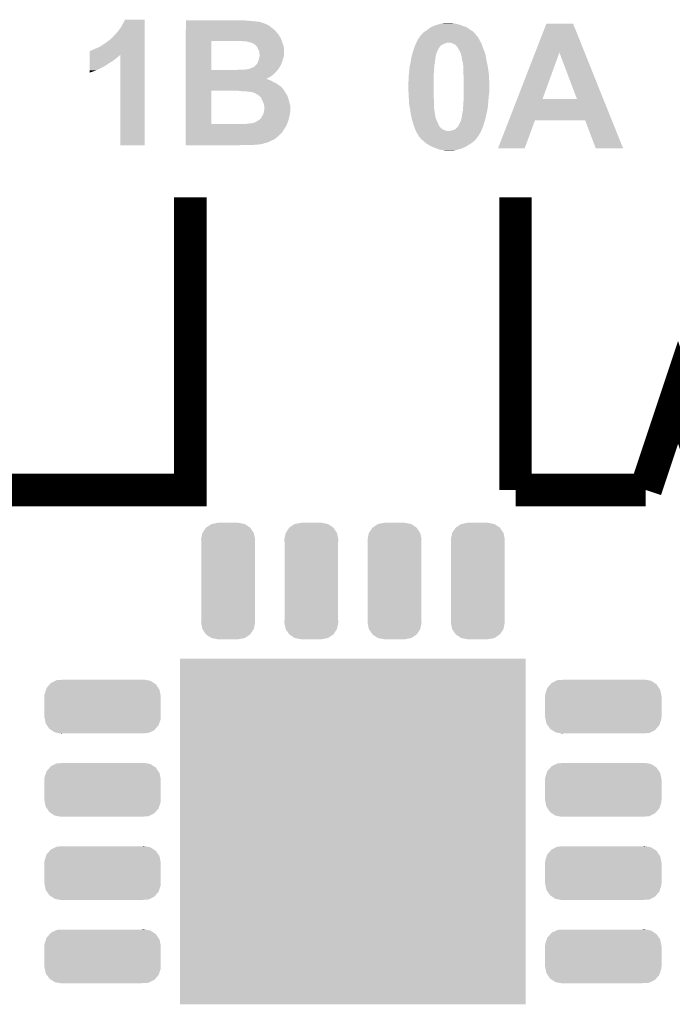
# Model space of a CAD drawing. Extents: x -1.3 to 24.2, y -3.9 to 53.4.
# Tile 45 of 48: x 8.8 to 13.9, y 38.9 to 46.6. Entities that reach past the tile are written whole.
import ezdxf

# ---------------------------------------------------------------- set-up
doc = ezdxf.new("R2010")
doc.units = 0
doc.layers.get('0').update_dxf_attribs({"linetype": 'CONTINUOUS'})
doc.layers.add('DIGI_POT_10_CLICK_V100_GTO', color=14, linetype='CONTINUOUS')
doc.layers.add('DIGI_POT_10_CLICK_V100_GTS', color=12, linetype='CONTINUOUS')

# ---------------------------------------------------------------- blocks, each defined once
blk = doc.blocks.new('SQUARE_44')
blk.add_solid([(1.35001, 1.35001), (1.35001, -1.35001), (-1.35001, 1.35001), (-1.35001, -1.35001)])
blk = doc.blocks.new('CUSTOM_72')
for points in [[(-0.437484, 0.145736), (-0.41308, 0.173608), (0.434848, 0.145736), (0.415978, 0.173608)], [(-0.41308, 0.173608), (-0.403852, 0.184146), (0.415978, 0.173608), (0.399858, 0.184146)], [(-0.403852, 0.184146), (-0.368284, 0.201544), (0.399858, 0.184146), (0.373244, 0.201544)], [(-0.368284, 0.201544), (-0.357992, 0.206578), (0.373244, 0.201544), (0.345938, 0.206578)], [(-0.357992, 0.206578), (-0.307026, 0.20955), (0.345938, 0.206578), (0.329818, 0.20955)], [(0.307026, 0.20955), (0.323036, 0.2108), (0.329818, 0.20955), (0.323036, 0.2108)], [(-0.45466, 0.08128), (-0.453662, 0.097314), (0.45466, 0.08128), (0.451438, 0.097314)], [(-0.45466, 0.08001), (-0.45466, 0.08128), (0.45466, 0.08001), (0.45466, 0.08128)], [(-0.45466, -0.08001), (-0.45466, 0.08001), (0.45466, -0.08001), (0.45466, 0.08001)], [(-0.453662, 0.097314), (-0.442298, 0.131332), (0.451438, 0.097314), (0.444598, 0.131332)], [(-0.442298, 0.131332), (-0.437484, 0.145736), (0.444598, 0.131332), (0.434848, 0.145736)], [(-0.45466, -0.08128), (-0.45466, -0.08001), (0.45466, -0.08128), (0.45466, -0.08001)], [(-0.451436, -0.097308), (-0.45466, -0.08128), (0.453664, -0.097308), (0.45466, -0.08128)], [(-0.444598, -0.131332), (-0.451436, -0.097308), (0.442296, -0.131332), (0.453664, -0.097308)], [(-0.43485, -0.145732), (-0.444598, -0.131332), (0.437486, -0.145732), (0.442296, -0.131332)], [(-0.41598, -0.17361), (-0.43485, -0.145732), (0.413076, -0.17361), (0.437486, -0.145732)], [(-0.399866, -0.184144), (-0.41598, -0.17361), (0.403854, -0.184144), (0.413076, -0.17361)], [(-0.373248, -0.201546), (-0.399866, -0.184144), (0.368278, -0.201546), (0.403854, -0.184144)], [(-0.345952, -0.206578), (-0.373248, -0.201546), (0.357992, -0.206578), (0.368278, -0.201546)], [(-0.329832, -0.20955), (-0.345952, -0.206578), (0.307026, -0.20955), (0.357992, -0.206578)], [(-0.323042, -0.210802), (-0.329832, -0.20955), (-0.323042, -0.210802), (-0.307026, -0.20955)]]:
    blk.add_solid(points)
blk = doc.blocks.new('CUSTOM_73')
for points in [[(-0.200572, 0.375172), (-0.172716, 0.416882), (0.200758, 0.375172), (0.172524, 0.416882)], [(-0.172716, 0.416882), (-0.171856, 0.417452), (0.172524, 0.416882), (0.172138, 0.417452)], [(-0.171856, 0.417452), (-0.130158, 0.445086), (0.172138, 0.417452), (0.129872, 0.445086)], [(-0.130158, 0.445086), (-0.128566, 0.44539), (0.129872, 0.445086), (0.129406, 0.44539)], [(-0.128566, 0.44539), (-0.08001, 0.45466), (0.129406, 0.44539), (0.08001, 0.45466)], [(-0.21082, 0.32512), (-0.20107, 0.374424), (0.21082, 0.32512), (0.20091, 0.374424)], [(-0.20955, 0.30703), (-0.21082, 0.32512), (0.20955, 0.30703), (0.21082, 0.32512)], [(-0.20107, 0.374424), (-0.200572, 0.375172), (0.20091, 0.374424), (0.200758, 0.375172)], [(-0.20955, 0.307026), (-0.20955, 0.30703), (0.20955, 0.307026), (0.20955, 0.30703)], [(-0.20955, -0.307026), (-0.20955, 0.307026), (0.20955, -0.307026), (0.20955, 0.307026)], [(-0.21082, -0.32512), (-0.209552, -0.30703), (0.21082, -0.32512), (0.20955, -0.30703)], [(-0.209552, -0.30703), (-0.20955, -0.307026), (0.20955, -0.30703), (0.20955, -0.307026)], [(-0.200908, -0.374424), (-0.21082, -0.32512), (0.20107, -0.374424), (0.21082, -0.32512)], [(-0.200758, -0.375172), (-0.200908, -0.374424), (0.20057, -0.375172), (0.20107, -0.374424)], [(-0.172522, -0.416882), (-0.200758, -0.375172), (0.172716, -0.416882), (0.20057, -0.375172)], [(-0.172138, -0.417452), (-0.172522, -0.416882), (0.171854, -0.417452), (0.172716, -0.416882)], [(-0.12987, -0.445086), (-0.172138, -0.417452), (0.130158, -0.445086), (0.171854, -0.417452)], [(-0.129406, -0.44539), (-0.12987, -0.445086), (0.128564, -0.44539), (0.130158, -0.445086)], [(-0.08001, -0.45466), (-0.129406, -0.44539), (0.08001, -0.45466), (0.128564, -0.44539)]]:
    blk.add_solid(points)

msp = doc.modelspace()

# ---------------------------------------------------------------- linework, layer by layer
at = {"layer": 'DIGI_POT_10_CLICK_V100_GTO', "const_width": 0.254}
for points in [[(8.636, 42.926), (10.16, 42.926), (10.16, 45.212)], [(12.7, 42.926), (12.7, 45.212)], [(13.716, 42.926), (13.97, 43.688), (14.224, 42.926), (14.478, 42.164), (14.986, 43.688), (15.494, 42.164), (16.002, 43.688), (16.256, 42.926), (16.51, 42.164), (16.764, 42.926)], [(12.7, 42.926), (13.716, 42.926)]]:
    msp.add_lwpolyline(points, dxfattribs=at)
at = {"layer": 'DIGI_POT_10_CLICK_V100_GTO'}
for points in [[(9.596118, 46.509938), (9.616442, 46.53788), (9.801856, 46.509938), (9.801858, 46.53788)], [(9.616442, 46.53788), (9.63422, 46.56836), (9.801858, 46.53788), (9.801858, 46.56836)], [(9.63422, 46.56836), (9.649462, 46.598816), (9.801858, 46.56836), (9.80186, 46.598816)], [(9.649462, 46.598816), (9.649476, 46.59884), (9.80186, 46.598816), (9.649476, 46.59884)], [(10.124462, 46.58868), (10.124464, 46.59376), (10.63498, 46.58868), (10.5791, 46.59376)], [(10.124462, 46.5836), (10.124462, 46.58868), (10.685778, 46.5836), (10.63498, 46.58868)], [(10.124462, 46.583598), (10.124462, 46.5836), (10.695942, 46.583598), (10.685778, 46.5836)], [(10.124462, 46.5709), (10.124462, 46.583598), (10.734038, 46.5709), (10.695942, 46.583598)], [(10.124462, 46.555658), (10.124462, 46.5709), (10.769602, 46.555658), (10.734038, 46.5709)], [(10.124462, 46.542958), (10.124462, 46.555658), (10.787382, 46.542958), (10.769602, 46.555658)], [(10.124462, 46.53788), (10.124462, 46.542958), (10.792462, 46.53788), (10.787382, 46.542958)], [(10.124462, 46.522638), (10.124462, 46.53788), (10.81278, 46.522638), (10.792462, 46.53788)], [(12.0142, 46.52264), (12.029438, 46.5328), (12.343386, 46.52264), (12.329162, 46.5328)], [(12.029438, 46.5328), (12.044678, 46.54296), (12.329162, 46.5328), (12.311382, 46.54296)], [(12.044678, 46.54296), (12.056526, 46.548038), (12.311382, 46.54296), (12.2936, 46.548038)], [(12.056526, 46.548038), (12.06246, 46.55058), (12.2936, 46.548038), (12.287672, 46.55058)], [(12.06246, 46.55058), (12.076008, 46.55566), (12.287672, 46.55058), (12.275822, 46.55566)], [(12.076008, 46.55566), (12.082782, 46.5582), (12.275822, 46.55566), (12.266932, 46.5582)], [(12.082782, 46.5582), (12.103098, 46.56328), (12.266932, 46.5582), (12.249152, 46.56328)], [(12.103098, 46.56328), (12.111566, 46.56582), (12.249152, 46.56328), (12.24026, 46.56582)], [(12.111566, 46.56582), (12.120034, 46.56836), (12.24026, 46.56582), (12.22756, 46.56836)], [(12.120034, 46.56836), (12.128502, 46.5709), (12.22756, 46.56836), (12.21232, 46.5709)], [(12.128502, 46.5709), (12.151362, 46.57344), (12.21232, 46.5709), (12.202158, 46.57344)], [(12.853572, 46.342236), (12.94131, 46.568344), (13.240256, 46.342236), (13.149584, 46.568344)], [(12.94131, 46.568344), (12.941318, 46.56836), (13.149584, 46.568344), (12.941318, 46.56836)], [(9.535166, 46.443916), (9.537704, 46.448978), (9.801856, 46.443916), (9.801856, 46.448978)], [(9.537704, 46.448978), (9.545322, 46.454062), (9.801856, 46.448978), (9.801856, 46.454062)], [(9.545322, 46.454062), (9.56056, 46.4693), (9.801856, 46.454062), (9.801856, 46.4693)], [(9.56056, 46.4693), (9.5758, 46.48708), (9.801856, 46.4693), (9.801856, 46.48708)], [(9.5758, 46.48708), (9.596118, 46.509938), (9.801856, 46.48708), (9.801856, 46.509938)], [(10.124458, 46.4312), (10.12446, 46.45406), (10.875266, 46.4312), (10.86612, 46.45406)], [(10.12446, 46.50994), (10.124462, 46.522638), (10.82548, 46.50994), (10.81278, 46.522638)], [(10.12446, 46.479458), (10.12446, 46.50994), (10.850882, 46.479458), (10.82548, 46.50994)], [(10.12446, 46.461682), (10.12446, 46.479458), (10.861042, 46.461682), (10.850882, 46.479458)], [(10.12446, 46.459136), (10.12446, 46.461682), (10.863582, 46.459136), (10.861042, 46.461682)], [(10.12446, 46.45406), (10.12446, 46.459136), (10.86612, 46.45406), (10.863582, 46.459136)], [(11.93361, 46.436278), (11.94054, 46.44898), (12.4206, 46.436278), (12.415522, 46.44898)], [(11.94054, 46.448982), (11.947312, 46.45914), (12.41552, 46.448982), (12.4079, 46.45914)], [(11.94054, 46.44898), (11.94054, 46.448982), (12.415522, 46.44898), (12.41552, 46.448982)], [(11.947312, 46.45914), (11.952392, 46.466758), (12.4079, 46.45914), (12.402822, 46.466758)], [(11.952392, 46.466758), (11.955768, 46.471824), (12.402822, 46.466758), (12.400286, 46.471824)], [(11.955768, 46.471824), (11.95578, 46.47184), (12.400286, 46.471824), (12.39775, 46.47184)], [(11.95578, 46.47184), (11.955782, 46.471842), (12.39775, 46.47184), (12.39775, 46.471842)], [(11.955782, 46.471842), (11.97102, 46.487082), (12.39775, 46.471842), (12.38631, 46.487082)], [(11.97102, 46.487082), (11.974826, 46.492158), (12.38631, 46.487082), (12.3825, 46.492158)], [(11.974826, 46.492158), (11.978642, 46.497242), (12.3825, 46.492158), (12.377418, 46.497242)], [(11.978642, 46.497242), (11.988802, 46.504862), (12.377418, 46.497242), (12.369798, 46.504862)], [(11.988802, 46.504862), (11.993028, 46.507398), (12.369798, 46.504862), (12.367262, 46.507398)], [(11.993028, 46.507398), (12.0015, 46.51248), (12.367262, 46.507398), (12.359132, 46.51248)], [(12.0015, 46.51248), (12.011024, 46.5201), (12.359132, 46.51248), (12.34694, 46.5201)], [(12.011024, 46.5201), (12.0142, 46.52264), (12.34694, 46.5201), (12.343386, 46.52264)], [(9.40054, 46.36516), (9.41832, 46.37278), (9.801854, 46.36516), (9.801854, 46.37278)], [(9.41832, 46.37278), (9.443722, 46.38294), (9.801854, 46.37278), (9.801854, 46.38294)], [(9.443722, 46.38294), (9.46912, 46.398178), (9.801854, 46.38294), (9.801854, 46.398178)], [(9.46912, 46.398178), (9.4996, 46.4185), (9.801854, 46.398178), (9.801854, 46.4185)], [(9.4996, 46.4185), (9.53008, 46.441362), (9.801854, 46.4185), (9.801856, 46.441362)], [(9.53008, 46.441362), (9.532624, 46.4439), (9.801856, 46.441362), (9.801856, 46.4439)], [(9.532624, 46.4439), (9.535166, 46.443916), (9.801856, 46.4439), (9.801856, 46.443916)], [(10.124454, 46.205162), (10.124458, 46.431178), (10.322562, 46.205162), (10.322562, 46.431178)], [(10.124458, 46.431178), (10.124458, 46.4312), (10.322562, 46.431178), (10.51814, 46.4312)], [(10.579102, 46.42866), (10.568942, 46.4312), (10.876282, 46.42866), (10.875266, 46.4312)], [(10.6172, 46.42358), (10.599424, 46.42866), (10.877734, 46.42358), (10.876282, 46.42866)], [(10.632442, 46.421038), (10.6172, 46.42358), (10.87846, 46.421038), (10.877734, 46.42358)], [(10.645144, 46.41596), (10.632442, 46.421038), (10.87991, 46.41596), (10.87846, 46.421038)], [(10.653612, 46.410878), (10.645144, 46.41596), (10.88136, 46.410878), (10.87991, 46.41596)], [(10.657842, 46.408338), (10.653612, 46.410878), (10.88245, 46.408338), (10.88136, 46.410878)], [(10.66292, 46.40326), (10.657842, 46.408338), (10.884626, 46.40326), (10.88245, 46.408338)], [(10.670542, 46.398178), (10.66292, 46.40326), (10.886804, 46.398178), (10.884626, 46.40326)], [(10.67562, 46.393098), (10.670542, 46.398178), (10.88898, 46.393098), (10.886804, 46.398178)], [(10.675622, 46.393096), (10.67562, 46.393098), (10.88898, 46.393096), (10.88898, 46.393098)], [(10.68324, 46.38294), (10.675622, 46.393096), (10.89011, 46.38294), (10.88898, 46.393096)], [(10.68832, 46.370238), (10.68324, 46.38294), (10.89152, 46.370238), (10.89011, 46.38294)], [(10.68832, 46.370236), (10.68832, 46.370238), (10.89152, 46.370236), (10.89152, 46.370238)], [(10.695942, 46.357538), (10.68832, 46.370236), (10.89152, 46.357538), (10.89152, 46.370236)], [(11.90498, 46.367704), (11.909214, 46.380402), (12.09548, 46.367704), (12.103102, 46.380402)], [(11.909214, 46.380402), (11.910906, 46.38548), (12.103102, 46.380402), (12.10818, 46.38548)], [(11.910906, 46.38548), (11.9126, 46.390558), (12.10818, 46.38548), (12.111564, 46.390558)], [(11.9126, 46.390558), (11.913658, 46.393102), (12.111564, 46.390558), (12.113262, 46.393102)], [(11.913658, 46.393102), (11.914716, 46.39564), (12.113262, 46.393102), (12.115802, 46.39564)], [(11.914716, 46.39564), (11.91789, 46.40326), (12.115802, 46.39564), (12.12596, 46.40326)], [(11.91789, 46.40326), (11.920008, 46.40834), (12.12596, 46.40326), (12.13866, 46.40834)], [(11.920008, 46.40834), (11.922124, 46.413422), (12.13866, 46.40834), (12.148822, 46.413422)], [(11.922124, 46.413422), (11.923182, 46.41596), (12.148822, 46.413422), (12.158982, 46.41596)], [(11.923182, 46.41596), (11.92424, 46.4185), (12.158982, 46.41596), (12.164064, 46.4185)], [(11.92424, 46.4185), (11.9253, 46.421042), (12.43076, 46.4185), (12.429308, 46.421042)], [(11.9253, 46.421042), (11.93361, 46.436278), (12.429308, 46.421042), (12.4206, 46.436278)], [(12.202162, 46.415958), (12.189462, 46.4185), (12.43185, 46.415958), (12.43076, 46.4185)], [(12.212322, 46.41088), (12.202162, 46.415958), (12.434026, 46.41088), (12.43185, 46.415958)], [(12.219946, 46.408338), (12.212322, 46.41088), (12.435116, 46.408338), (12.434026, 46.41088)], [(12.227562, 46.40326), (12.219946, 46.408338), (12.437292, 46.40326), (12.435116, 46.408338)], [(12.232638, 46.40072), (12.227562, 46.40326), (12.43838, 46.40072), (12.437292, 46.40326)], [(12.23264, 46.400718), (12.232638, 46.40072), (12.438382, 46.400718), (12.43838, 46.40072)], [(12.23772, 46.395638), (12.23264, 46.400718), (12.440074, 46.395638), (12.438382, 46.400718)], [(12.245342, 46.385478), (12.23772, 46.395638), (12.443462, 46.385478), (12.440074, 46.395638)], [(12.249914, 46.37786), (12.245342, 46.385478), (12.446, 46.37786), (12.443462, 46.385478)], [(12.26058, 46.36008), (12.249914, 46.37786), (12.453114, 46.36008), (12.446, 46.37786)], [(9.372612, 46.28134), (9.372616, 46.30166), (9.56056, 46.28134), (9.58596, 46.30166)], [(9.372616, 46.30928), (9.372618, 46.316898), (9.596118, 46.30928), (9.603742, 46.316898)], [(9.372616, 46.30166), (9.372616, 46.30928), (9.58596, 46.30166), (9.596118, 46.30928)], [(9.372618, 46.32452), (9.372624, 46.35246), (9.801852, 46.32452), (9.801852, 46.35246)], [(9.372618, 46.324504), (9.372618, 46.32452), (9.611354, 46.324504), (9.613876, 46.32452)], [(9.372618, 46.31944), (9.372618, 46.324504), (9.608814, 46.31944), (9.611354, 46.324504)], [(9.372618, 46.316898), (9.372618, 46.31944), (9.603742, 46.316898), (9.608814, 46.31944)], [(9.372624, 46.35246), (9.37514, 46.352484), (9.801852, 46.35246), (9.801852, 46.352484)], [(9.37514, 46.352484), (9.375164, 46.355), (9.801852, 46.352484), (9.801854, 46.355)], [(9.375164, 46.355), (9.380224, 46.355002), (9.801854, 46.355), (9.801854, 46.355002)], [(9.380224, 46.355002), (9.40054, 46.36516), (9.801854, 46.355002), (9.801854, 46.36516)], [(9.6139, 45.618424), (9.613876, 46.32452), (9.801836, 45.618424), (9.801852, 46.32452)], [(10.695938, 46.288958), (10.698902, 46.306736), (10.882312, 46.288958), (10.888978, 46.306736)], [(10.69848, 46.347378), (10.695942, 46.357538), (10.89152, 46.347378), (10.89152, 46.357538)], [(10.698482, 46.334678), (10.69848, 46.347378), (10.89152, 46.334678), (10.89152, 46.347378)], [(10.70102, 46.327056), (10.698482, 46.334678), (10.89152, 46.327056), (10.89152, 46.334678)], [(10.698902, 46.306736), (10.70102, 46.319438), (10.888978, 46.306736), (10.890792, 46.319438)], [(10.70102, 46.32452), (10.70102, 46.327056), (10.89152, 46.32452), (10.89152, 46.327056)], [(10.70102, 46.319438), (10.70102, 46.32452), (10.890792, 46.319438), (10.89152, 46.32452)], [(11.883488, 46.286422), (11.88466, 46.29404), (12.07262, 46.286422), (12.07262, 46.29404)], [(11.88466, 46.29404), (11.885246, 46.296582), (12.07262, 46.29404), (12.072622, 46.296582)], [(11.885246, 46.296582), (11.887004, 46.304204), (12.072622, 46.296582), (12.07516, 46.304204)], [(11.887004, 46.304204), (11.889934, 46.316898), (12.07516, 46.304204), (12.075182, 46.316898)], [(11.889934, 46.316898), (11.88994, 46.316922), (12.075182, 46.316898), (12.077698, 46.316922)], [(11.88994, 46.316922), (11.890522, 46.319442), (12.077698, 46.316922), (12.0777, 46.319442)], [(11.890522, 46.319442), (11.89228, 46.327058), (12.0777, 46.319442), (12.079604, 46.327058)], [(11.89228, 46.327058), (11.896188, 46.339762), (12.079604, 46.327058), (12.08278, 46.339762)], [(11.896188, 46.339762), (11.900876, 46.355), (12.08278, 46.339762), (12.0904, 46.355)], [(11.900876, 46.355), (11.90244, 46.36008), (12.0904, 46.355), (12.09243, 46.36008)], [(11.90244, 46.36008), (11.90498, 46.367704), (12.09243, 46.36008), (12.09548, 46.367704)], [(12.26439, 46.352462), (12.26058, 46.36008), (12.45616, 46.352462), (12.453114, 46.36008)], [(12.2682, 46.34484), (12.26439, 46.352462), (12.458702, 46.34484), (12.45616, 46.352462)], [(12.27328, 46.332138), (12.2682, 46.34484), (12.462936, 46.332138), (12.458702, 46.34484)], [(12.275314, 46.32198), (12.27328, 46.332138), (12.46632, 46.32198), (12.462936, 46.332138)], [(12.275822, 46.319438), (12.275314, 46.32198), (12.466712, 46.319438), (12.46632, 46.32198)], [(12.27836, 46.314356), (12.275822, 46.319438), (12.467494, 46.314356), (12.466712, 46.319438)], [(12.27836, 46.309278), (12.27836, 46.314356), (12.468276, 46.309278), (12.467494, 46.314356)], [(12.2809, 46.29658), (12.27836, 46.309278), (12.470228, 46.29658), (12.468276, 46.309278)], [(12.28217, 46.28896), (12.2809, 46.29658), (12.4714, 46.28896), (12.470228, 46.29658)], [(12.712664, 45.979108), (12.853572, 46.342236), (12.910832, 45.979108), (13.042882, 46.342236)], [(13.180028, 45.97908), (13.042882, 46.342236), (13.385886, 45.97908), (13.240256, 46.342236)], [(9.372602, 46.2026), (9.372606, 46.235622), (9.423398, 46.2026), (9.48944, 46.235622)], [(9.372606, 46.235622), (9.372608, 46.24832), (9.48944, 46.235622), (9.50976, 46.24832)], [(9.372608, 46.24832), (9.37261, 46.26102), (9.50976, 46.24832), (9.527538, 46.26102)], [(9.37261, 46.26102), (9.372612, 46.271182), (9.527538, 46.26102), (9.545322, 46.271182)], [(9.372612, 46.271182), (9.372612, 46.28134), (9.545322, 46.271182), (9.56056, 46.28134)], [(10.622278, 46.2153), (10.628612, 46.217834), (10.85088, 46.2153), (10.853414, 46.217834)], [(10.628612, 46.217834), (10.641324, 46.222918), (10.853414, 46.217834), (10.85342, 46.222918)], [(10.641324, 46.222918), (10.647682, 46.22546), (10.85342, 46.222918), (10.855008, 46.22546)], [(10.647682, 46.22546), (10.660378, 46.233078), (10.855008, 46.22546), (10.859768, 46.233078)], [(10.660378, 46.233078), (10.670532, 46.243234), (10.859768, 46.233078), (10.866114, 46.243234)], [(10.670532, 46.243234), (10.672432, 46.24324), (10.866114, 46.243234), (10.866118, 46.24324)], [(10.672432, 46.24324), (10.673066, 46.243242), (10.866118, 46.24324), (10.866118, 46.243242)], [(10.673066, 46.243242), (10.675618, 46.248314), (10.866118, 46.243242), (10.868372, 46.248314)], [(10.675618, 46.248314), (10.680698, 46.2534), (10.868372, 46.248314), (10.870634, 46.2534)], [(10.680698, 46.2534), (10.68578, 46.26356), (10.870634, 46.2534), (10.87515, 46.26356)], [(10.68578, 46.26356), (10.686794, 46.266098), (10.87515, 46.26356), (10.87628, 46.266098)], [(10.686794, 46.266098), (10.694922, 46.286418), (10.87628, 46.266098), (10.88136, 46.286418)], [(10.694922, 46.286418), (10.695938, 46.288958), (10.88136, 46.286418), (10.882312, 46.288958)], [(11.870054, 46.20514), (11.87196, 46.228), (12.06246, 46.20514), (12.064998, 46.228)], [(11.87196, 46.228002), (11.875476, 46.243244), (12.065, 46.228002), (12.065, 46.243244)], [(11.87196, 46.228), (11.87196, 46.228002), (12.064998, 46.228), (12.065, 46.228002)], [(11.875476, 46.243244), (11.87958, 46.26102), (12.065, 46.243244), (12.070078, 46.26102)], [(11.87958, 46.261022), (11.881924, 46.276262), (12.07008, 46.261022), (12.07008, 46.276262)], [(11.87958, 46.26102), (11.87958, 46.261022), (12.070078, 46.26102), (12.07008, 46.261022)], [(11.881924, 46.276262), (11.883488, 46.286422), (12.07008, 46.276262), (12.07262, 46.286422)], [(12.28344, 46.281338), (12.28217, 46.28896), (12.473034, 46.281338), (12.4714, 46.28896)], [(12.28852, 46.263558), (12.28344, 46.281338), (12.476844, 46.263558), (12.473034, 46.281338)], [(12.289972, 46.2534), (12.28852, 46.263558), (12.47902, 46.2534), (12.476844, 46.263558)], [(12.29106, 46.24578), (12.289972, 46.2534), (12.48045, 46.24578), (12.47902, 46.2534)], [(12.293262, 46.21276), (12.29106, 46.24578), (12.48664, 46.21276), (12.48045, 46.24578)], [(9.3726, 46.184852), (9.372602, 46.2026), (9.3726, 46.184852), (9.423398, 46.2026)], [(10.124452, 46.1772), (10.124454, 46.1899), (10.81532, 46.1772), (10.82802, 46.1899)], [(10.124452, 46.16196), (10.124452, 46.1772), (10.797538, 46.16196), (10.81532, 46.1772)], [(10.124452, 46.149262), (10.124452, 46.16196), (10.77722, 46.149262), (10.797538, 46.16196)], [(10.124452, 46.13656), (10.124452, 46.149262), (10.754454, 46.13656), (10.77722, 46.149262)], [(10.124454, 46.20514), (10.124454, 46.205162), (10.510518, 46.20514), (10.322562, 46.205162)], [(10.124454, 46.202598), (10.124454, 46.20514), (10.838178, 46.202598), (10.84072, 46.20514)], [(10.124454, 46.1899), (10.124454, 46.202598), (10.82802, 46.1899), (10.838178, 46.202598)], [(10.510518, 46.20514), (10.53338, 46.20768), (10.84072, 46.20514), (10.84326, 46.20768)], [(10.579096, 46.20768), (10.586718, 46.210218), (10.84326, 46.20768), (10.845798, 46.210218)], [(10.586718, 46.210218), (10.599418, 46.21022), (10.845798, 46.210218), (10.8458, 46.21022)], [(10.599418, 46.21022), (10.60958, 46.21276), (10.8458, 46.21022), (10.84834, 46.21276)], [(10.60958, 46.21276), (10.622278, 46.2153), (10.84834, 46.21276), (10.85088, 46.2153)], [(11.86434, 46.14164), (11.865956, 46.15942), (12.05992, 46.14164), (12.05992, 46.15942)], [(11.86434, 46.121322), (11.86434, 46.14164), (12.05992, 46.121322), (12.05992, 46.14164)], [(11.865956, 46.15942), (11.868264, 46.184818), (12.05992, 46.15942), (12.06246, 46.184818)], [(11.868264, 46.184818), (11.86942, 46.19752), (12.06246, 46.184818), (12.06246, 46.19752)], [(11.86942, 46.19752), (11.870054, 46.20514), (12.06246, 46.19752), (12.06246, 46.20514)], [(12.2936, 46.207682), (12.293262, 46.21276), (12.487276, 46.207682), (12.48664, 46.21276)], [(12.2936, 46.17212), (12.2936, 46.207682), (12.49172, 46.17212), (12.487276, 46.207682)], [(12.2936, 46.16704), (12.2936, 46.17212), (12.491988, 46.16704), (12.49172, 46.17212)], [(12.29614, 46.149258), (12.2936, 46.16704), (12.492924, 46.149258), (12.491988, 46.16704)], [(12.29614, 46.123862), (12.29614, 46.149258), (12.49426, 46.123862), (12.492924, 46.149258)], [(10.12445, 46.103538), (10.124452, 46.1137), (10.828022, 46.103538), (10.805162, 46.1137)], [(10.12445, 46.0883), (10.12445, 46.103538), (10.85088, 46.0883), (10.828022, 46.103538)], [(10.12445, 46.070518), (10.12445, 46.0883), (10.873742, 46.070518), (10.85088, 46.0883)], [(10.12445, 46.04766), (10.12445, 46.070518), (10.891522, 46.04766), (10.873742, 46.070518)], [(10.124452, 46.136554), (10.124452, 46.13656), (10.756906, 46.136554), (10.754454, 46.13656)], [(10.124452, 46.13402), (10.124452, 46.136554), (10.759444, 46.13402), (10.756906, 46.136554)], [(10.124452, 46.134018), (10.124452, 46.13402), (10.764524, 46.134018), (10.759444, 46.13402)], [(10.124452, 46.13148), (10.124452, 46.134018), (10.7696, 46.13148), (10.764524, 46.134018)], [(10.124452, 46.12386), (10.124452, 46.13148), (10.787382, 46.12386), (10.7696, 46.13148)], [(10.124452, 46.1137), (10.124452, 46.12386), (10.805162, 46.1137), (10.787382, 46.12386)], [(11.8618, 46.101), (11.86434, 46.121322), (12.05992, 46.101), (12.05992, 46.121322)], [(11.8618, 46.0756), (11.8618, 46.101), (12.05992, 46.0756), (12.05992, 46.101)], [(11.86434, 46.0248), (11.8618, 46.0756), (12.05992, 46.0248), (12.05992, 46.0756)], [(12.29614, 46.02734), (12.29614, 46.123862), (12.49426, 46.02734), (12.49426, 46.123862)], [(10.124444, 45.783522), (10.12445, 46.045118), (10.322562, 45.783522), (10.322582, 46.045118)], [(10.12445, 46.04512), (10.12445, 46.04766), (10.89406, 46.04512), (10.891522, 46.04766)], [(10.12445, 46.045118), (10.12445, 46.04512), (10.322582, 46.045118), (10.52576, 46.04512)], [(10.525792, 46.045116), (10.52576, 46.04512), (10.894062, 46.045116), (10.89406, 46.04512)], [(10.54608, 46.04258), (10.525792, 46.045116), (10.895332, 46.04258), (10.894062, 46.045116)], [(10.561322, 46.04004), (10.54608, 46.04258), (10.896602, 46.04004), (10.895332, 46.04258)], [(10.607042, 46.0375), (10.594342, 46.04004), (10.897872, 46.0375), (10.896602, 46.04004)], [(10.617202, 46.037498), (10.607042, 46.0375), (10.897872, 46.037498), (10.897872, 46.0375)], [(10.624818, 46.034962), (10.617202, 46.037498), (10.89914, 46.034962), (10.897872, 46.037498)], [(10.624824, 46.03496), (10.624818, 46.034962), (10.899142, 46.03496), (10.89914, 46.034962)], [(10.645142, 46.032418), (10.632442, 46.03496), (10.900666, 46.032418), (10.899142, 46.03496)], [(10.650224, 46.02988), (10.645142, 46.032418), (10.902188, 46.02988), (10.900666, 46.032418)], [(10.652764, 46.029878), (10.650224, 46.02988), (10.90219, 46.029878), (10.902188, 46.02988)], [(10.665464, 46.0248), (10.652764, 46.029878), (10.905236, 46.0248), (10.90219, 46.029878)], [(10.669698, 46.02226), (10.665464, 46.0248), (10.906758, 46.02226), (10.905236, 46.0248)], [(10.690862, 46.009558), (10.669698, 46.02226), (10.91523, 46.009558), (10.906758, 46.02226)], [(10.693398, 46.007022), (10.690862, 46.009558), (10.91692, 46.007022), (10.91523, 46.009558)], [(10.69848, 46.00194), (10.693398, 46.007022), (10.918614, 46.00194), (10.91692, 46.007022)], [(10.706102, 45.996858), (10.69848, 46.00194), (10.920308, 45.996858), (10.918614, 46.00194)], [(10.711182, 45.991774), (10.706102, 45.996858), (10.922004, 45.991774), (10.920308, 45.996858)], [(10.71372, 45.986696), (10.711182, 45.991774), (10.923696, 45.986696), (10.922004, 45.991774)], [(10.713722, 45.98416), (10.71372, 45.986696), (10.92454, 45.98416), (10.923696, 45.986696)], [(11.865894, 45.996862), (11.86434, 46.0248), (12.05992, 45.996862), (12.05992, 46.0248)], [(11.86688, 45.97908), (11.865894, 45.996862), (12.06246, 45.97908), (12.05992, 45.996862)], [(12.2936, 45.961302), (12.29614, 45.9867), (12.487562, 45.961302), (12.489872, 45.9867)], [(12.29614, 46.00702), (12.29614, 46.02734), (12.49172, 46.00702), (12.49426, 46.02734)], [(12.29614, 45.9867), (12.29614, 46.00702), (12.489872, 45.9867), (12.49172, 46.00702)], [(10.713722, 45.984154), (10.713722, 45.98416), (10.924542, 45.984154), (10.92454, 45.98416)], [(10.72134, 45.971462), (10.713722, 45.984154), (10.92835, 45.971462), (10.924542, 45.984154)], [(10.72642, 45.95876), (10.72134, 45.971462), (10.93216, 45.95876), (10.92835, 45.971462)], [(10.7315, 45.948598), (10.72642, 45.95876), (10.934932, 45.948598), (10.93216, 45.95876)], [(10.73404, 45.9359), (10.7315, 45.948598), (10.938396, 45.9359), (10.934932, 45.948598)], [(10.735312, 45.930818), (10.73404, 45.9359), (10.93978, 45.930818), (10.938396, 45.9359)], [(10.73658, 45.925738), (10.735312, 45.930818), (10.93978, 45.925738), (10.93978, 45.930818)], [(10.73658, 45.89272), (10.73658, 45.925738), (10.93978, 45.89272), (10.93978, 45.925738)], [(11.868998, 45.940978), (11.86688, 45.97908), (12.06246, 45.940978), (12.06246, 45.97908)], [(11.86942, 45.93336), (11.868998, 45.940978), (12.062938, 45.93336), (12.06246, 45.940978)], [(11.876024, 45.90034), (11.86942, 45.93336), (12.065, 45.90034), (12.062938, 45.93336)], [(12.28852, 45.902878), (12.29106, 45.92066), (12.481364, 45.902878), (12.4841, 45.92066)], [(12.29106, 45.92066), (12.2936, 45.94098), (12.4841, 45.92066), (12.485792, 45.94098)], [(12.2936, 45.95114), (12.2936, 45.961302), (12.48664, 45.95114), (12.487562, 45.961302)], [(12.2936, 45.94098), (12.2936, 45.95114), (12.485792, 45.94098), (12.48664, 45.95114)], [(12.648588, 45.81398), (12.712652, 45.97908), (13.452092, 45.81398), (13.385886, 45.97908)], [(12.712652, 45.97908), (12.712664, 45.979108), (13.180028, 45.97908), (12.910832, 45.979108)], [(10.698478, 45.81652), (10.713716, 45.831758), (10.927078, 45.81652), (10.930464, 45.831758)], [(10.713716, 45.831758), (10.71626, 45.839378), (10.930464, 45.831758), (10.932158, 45.839378)], [(10.71626, 45.83938), (10.723878, 45.84954), (10.93216, 45.83938), (10.9347, 45.84954)], [(10.71626, 45.839378), (10.71626, 45.83938), (10.932158, 45.839378), (10.93216, 45.83938)], [(10.723878, 45.84954), (10.72896, 45.8597), (10.9347, 45.84954), (10.93724, 45.8597)], [(10.72896, 45.8597), (10.734038, 45.874938), (10.93724, 45.8597), (10.939416, 45.874938)], [(10.734038, 45.874938), (10.7344, 45.87748), (10.939416, 45.874938), (10.93978, 45.87748)], [(10.7344, 45.87748), (10.73658, 45.89272), (10.93978, 45.87748), (10.93978, 45.89272)], [(11.87704, 45.895258), (11.876024, 45.90034), (12.065726, 45.895258), (12.065, 45.90034)], [(11.881396, 45.86478), (11.87704, 45.895258), (12.07008, 45.86478), (12.065726, 45.895258)], [(11.88212, 45.8597), (11.881396, 45.86478), (12.070928, 45.8597), (12.07008, 45.86478)], [(11.887982, 45.834304), (11.88212, 45.8597), (12.075158, 45.834304), (12.070928, 45.8597)], [(11.888566, 45.831768), (11.887982, 45.834304), (12.077694, 45.831768), (12.075158, 45.834304)], [(11.88974, 45.826684), (11.888566, 45.831768), (12.0777, 45.826684), (12.077694, 45.831768)], [(12.27836, 45.836836), (12.280898, 45.841916), (12.467294, 45.836836), (12.468466, 45.841916)], [(12.27836, 45.829218), (12.27836, 45.836836), (12.465536, 45.829218), (12.467294, 45.836836)], [(12.280898, 45.841916), (12.2809, 45.852076), (12.468466, 45.841916), (12.470812, 45.852076)], [(12.2809, 45.852076), (12.283438, 45.8597), (12.470812, 45.852076), (12.472572, 45.8597)], [(12.283438, 45.8597), (12.28852, 45.885098), (12.472572, 45.8597), (12.478432, 45.885098)], [(12.28852, 45.88764), (12.28852, 45.902878), (12.47902, 45.88764), (12.481364, 45.902878)], [(12.28852, 45.885098), (12.28852, 45.88764), (12.478432, 45.885098), (12.47902, 45.88764)], [(10.124442, 45.770802), (10.124444, 45.7835), (10.909298, 45.770802), (10.914942, 45.7835)], [(10.124442, 45.768256), (10.124442, 45.770802), (10.90676, 45.768256), (10.909298, 45.770802)], [(10.124442, 45.760638), (10.124442, 45.768256), (10.904218, 45.760638), (10.90676, 45.768256)], [(10.124442, 45.75048), (10.124442, 45.760638), (10.8966, 45.75048), (10.904218, 45.760638)], [(10.124444, 45.7835), (10.124444, 45.783522), (10.581638, 45.7835), (10.322562, 45.783522)], [(10.581638, 45.7835), (10.6045, 45.78604), (10.914942, 45.7835), (10.91607, 45.78604)], [(10.6045, 45.78604), (10.62228, 45.78858), (10.91607, 45.78604), (10.9172, 45.78858)], [(10.637516, 45.78858), (10.652762, 45.79366), (10.9172, 45.78858), (10.919458, 45.79366)], [(10.652762, 45.79366), (10.65277, 45.793662), (10.919458, 45.79366), (10.91946, 45.793662)], [(10.65277, 45.793662), (10.662918, 45.796198), (10.91946, 45.793662), (10.920304, 45.796198)], [(10.662918, 45.796198), (10.67308, 45.80128), (10.920304, 45.796198), (10.921998, 45.80128)], [(10.67308, 45.80128), (10.698478, 45.816518), (10.921998, 45.80128), (10.927076, 45.816518)], [(10.698478, 45.816518), (10.698478, 45.81652), (10.927076, 45.816518), (10.927078, 45.81652)], [(11.88974, 45.82668), (11.88974, 45.826684), (12.077702, 45.82668), (12.0777, 45.826684)], [(11.896668, 45.801278), (11.88974, 45.82668), (12.08786, 45.801278), (12.077702, 45.82668)], [(11.89736, 45.79874), (11.896668, 45.801278), (12.089384, 45.79874), (12.08786, 45.801278)], [(11.900408, 45.788584), (11.89736, 45.79874), (12.09548, 45.788584), (12.089384, 45.79874)], [(11.90498, 45.773342), (11.900408, 45.788584), (12.10056, 45.773342), (12.09548, 45.788584)], [(11.90498, 45.773338), (11.90498, 45.773342), (12.100564, 45.773338), (12.10056, 45.773342)], [(11.909742, 45.76064), (11.90498, 45.773338), (12.11072, 45.76064), (12.100564, 45.773338)], [(11.91355, 45.750488), (11.909742, 45.76064), (12.118336, 45.750488), (12.11072, 45.76064)], [(12.23772, 45.753014), (12.240258, 45.755558), (12.442302, 45.753014), (12.443458, 45.755558)], [(12.240258, 45.755558), (12.24026, 45.75556), (12.443458, 45.755558), (12.44346, 45.75556)], [(12.24026, 45.75556), (12.247878, 45.760638), (12.44346, 45.75556), (12.445022, 45.760638)], [(12.247878, 45.760638), (12.252958, 45.768258), (12.445022, 45.760638), (12.447366, 45.768258)], [(12.252958, 45.768258), (12.27328, 45.808898), (12.447366, 45.768258), (12.45987, 45.808898)], [(12.27328, 45.808898), (12.276456, 45.821602), (12.45987, 45.808898), (12.46378, 45.821602)], [(12.276456, 45.821602), (12.27836, 45.829218), (12.46378, 45.821602), (12.465536, 45.829218)], [(12.562852, 45.593032), (12.64858, 45.813962), (12.771112, 45.593032), (12.852396, 45.813962)], [(12.64858, 45.813962), (12.648588, 45.81398), (12.852396, 45.813962), (13.243542, 45.81398)], [(13.327376, 45.593016), (13.243542, 45.81398), (13.5407, 45.593016), (13.452092, 45.81398)], [(10.12444, 45.671742), (10.124442, 45.70222), (10.82548, 45.671742), (10.86104, 45.70222)], [(10.124442, 45.735242), (10.124442, 45.75048), (10.886442, 45.735242), (10.8966, 45.75048)], [(10.124442, 45.717462), (10.124442, 45.735242), (10.876278, 45.717462), (10.886442, 45.735242)], [(10.124442, 45.70222), (10.124442, 45.717462), (10.86104, 45.70222), (10.876278, 45.717462)], [(11.913554, 45.75048), (11.91355, 45.750488), (12.120874, 45.75048), (12.118336, 45.750488)], [(11.91641, 45.742864), (11.913554, 45.75048), (12.128498, 45.742864), (12.120874, 45.75048)], [(11.918316, 45.73778), (11.91641, 45.742864), (12.143738, 45.73778), (12.128498, 45.742864)], [(11.92022, 45.7327), (11.918316, 45.73778), (12.153898, 45.7327), (12.143738, 45.73778)], [(11.92149, 45.73016), (11.92022, 45.7327), (12.164058, 45.73016), (12.153898, 45.7327)], [(11.92276, 45.72762), (11.92149, 45.73016), (12.43076, 45.72762), (12.431914, 45.73016)], [(11.92784, 45.71746), (11.92276, 45.72762), (12.425216, 45.71746), (12.43076, 45.72762)], [(11.93546, 45.704758), (11.92784, 45.71746), (12.418288, 45.704758), (12.425216, 45.71746)], [(11.93885, 45.699678), (11.93546, 45.704758), (12.415518, 45.699678), (12.418288, 45.704758)], [(11.940538, 45.697144), (11.93885, 45.699678), (12.413744, 45.697144), (12.415518, 45.699678)], [(11.94308, 45.689522), (11.940538, 45.697144), (12.408408, 45.689522), (12.413744, 45.697144)], [(11.945614, 45.684456), (11.94308, 45.689522), (12.404862, 45.684456), (12.408408, 45.689522)], [(11.948154, 45.68444), (11.945614, 45.684456), (12.40485, 45.68444), (12.404862, 45.684456)], [(11.957048, 45.674278), (11.948154, 45.68444), (12.397738, 45.674278), (12.40485, 45.68444)], [(12.189456, 45.73016), (12.197082, 45.7327), (12.431914, 45.73016), (12.433068, 45.7327)], [(12.197082, 45.7327), (12.217398, 45.737778), (12.433068, 45.7327), (12.435376, 45.737778)], [(12.217398, 45.737778), (12.227556, 45.74286), (12.435376, 45.737778), (12.437686, 45.74286)], [(12.227556, 45.74286), (12.237712, 45.750476), (12.437686, 45.74286), (12.441148, 45.750476)], [(12.237712, 45.750476), (12.23772, 45.753014), (12.441148, 45.750476), (12.442302, 45.753014)], [(9.801836, 45.6184), (9.6139, 45.618424), (9.801836, 45.6184), (9.801836, 45.618424)], [(10.12444, 45.6692), (10.12444, 45.671742), (10.82294, 45.6692), (10.82548, 45.671742)], [(10.12444, 45.66412), (10.12444, 45.6692), (10.815322, 45.66412), (10.82294, 45.6692)], [(10.12444, 45.65904), (10.12444, 45.66412), (10.80262, 45.65904), (10.815322, 45.66412)], [(10.12444, 45.641258), (10.12444, 45.65904), (10.767058, 45.641258), (10.80262, 45.65904)], [(10.12444, 45.63618), (10.12444, 45.641258), (10.746742, 45.63618), (10.767058, 45.641258)], [(10.12444, 45.62856), (10.12444, 45.63618), (10.72134, 45.62856), (10.746742, 45.63618)], [(10.12444, 45.62348), (10.12444, 45.62856), (10.690858, 45.62348), (10.72134, 45.62856)], [(10.12444, 45.623478), (10.12444, 45.62348), (10.665458, 45.623478), (10.690858, 45.62348)], [(10.12444, 45.62094), (10.12444, 45.623478), (10.657836, 45.62094), (10.665458, 45.623478)], [(10.12444, 45.618424), (10.12444, 45.62094), (10.54632, 45.618424), (10.57148, 45.62094)], [(10.546082, 45.6184), (10.12444, 45.618424), (10.546082, 45.6184), (10.54632, 45.618424)], [(11.95927, 45.67174), (11.957048, 45.674278), (12.3952, 45.67174), (12.397738, 45.674278)], [(11.965938, 45.66412), (11.95927, 45.67174), (12.390118, 45.66412), (12.3952, 45.67174)], [(11.965942, 45.664118), (11.965938, 45.66412), (12.390118, 45.664118), (12.390118, 45.66412)], [(11.980756, 45.65142), (11.965942, 45.664118), (12.377418, 45.65142), (12.390118, 45.664118)], [(11.989646, 45.6438), (11.980756, 45.65142), (12.36726, 45.6438), (12.377418, 45.65142)], [(12.001498, 45.63364), (11.989646, 45.6438), (12.35456, 45.63364), (12.36726, 45.6438)], [(12.001502, 45.633638), (12.001498, 45.63364), (12.354558, 45.633638), (12.35456, 45.63364)], [(12.013688, 45.626022), (12.001502, 45.633638), (12.34186, 45.626022), (12.354558, 45.633638)], [(12.02182, 45.62094), (12.013688, 45.626022), (12.334238, 45.62094), (12.34186, 45.626022)], [(12.030708, 45.615862), (12.02182, 45.62094), (12.326622, 45.615862), (12.334238, 45.62094)], [(12.039602, 45.61078), (12.030708, 45.615862), (12.317728, 45.61078), (12.326622, 45.615862)], [(12.049762, 45.6057), (12.039602, 45.61078), (12.30884, 45.6057), (12.317728, 45.61078)], [(12.05992, 45.60062), (12.049762, 45.6057), (12.296986, 45.60062), (12.30884, 45.6057)], [(12.0777, 45.595542), (12.05992, 45.60062), (12.285136, 45.595542), (12.296986, 45.60062)], [(12.089554, 45.59046), (12.0777, 45.595542), (12.273278, 45.59046), (12.285136, 45.595542)], [(12.095478, 45.58792), (12.089554, 45.59046), (12.261852, 45.58792), (12.273278, 45.59046)], [(12.104376, 45.585378), (12.095478, 45.58792), (12.25042, 45.585378), (12.261852, 45.58792)], [(12.113258, 45.58284), (12.104376, 45.585378), (12.242802, 45.58284), (12.25042, 45.585378)], [(12.1285, 45.5803), (12.113258, 45.58284), (12.23518, 45.5803), (12.242802, 45.58284)], [(12.1412, 45.57776), (12.1285, 45.5803), (12.227558, 45.57776), (12.23518, 45.5803)], [(12.153898, 45.57522), (12.1412, 45.57776), (12.202162, 45.57522), (12.227558, 45.57776)], [(12.771102, 45.593), (12.562852, 45.593032), (12.771102, 45.593), (12.771112, 45.593032)], [(13.540706, 45.593), (13.5407, 45.593016), (13.540706, 45.593), (13.327376, 45.593016)]]:
    msp.add_solid(points, dxfattribs=at)

# ---------------------------------------------------------------- block references
at = {"layer": 'DIGI_POT_10_CLICK_V100_GTS'}
for name, p in [('CUSTOM_73', (10.45464, 42.2148)), ('CUSTOM_73', (11.10488, 42.2148)), ('CUSTOM_73', (11.75512, 42.2148)), ('CUSTOM_73', (12.40536, 42.2148)), ('SQUARE_44', (11.43, 40.259)), ('CUSTOM_72', (9.4742, 41.23436)), ('CUSTOM_72', (13.3858, 41.23436)), ('CUSTOM_72', (9.4742, 40.58412)), ('CUSTOM_72', (13.3858, 40.58412)), ('CUSTOM_72', (9.4742, 39.93388)), ('CUSTOM_72', (13.3858, 39.93388)), ('CUSTOM_72', (9.4742, 39.28364)), ('CUSTOM_72', (13.3858, 39.28364))]:
    msp.add_blockref(name, p, dxfattribs=at)

doc.saveas('drawing.dxf')
